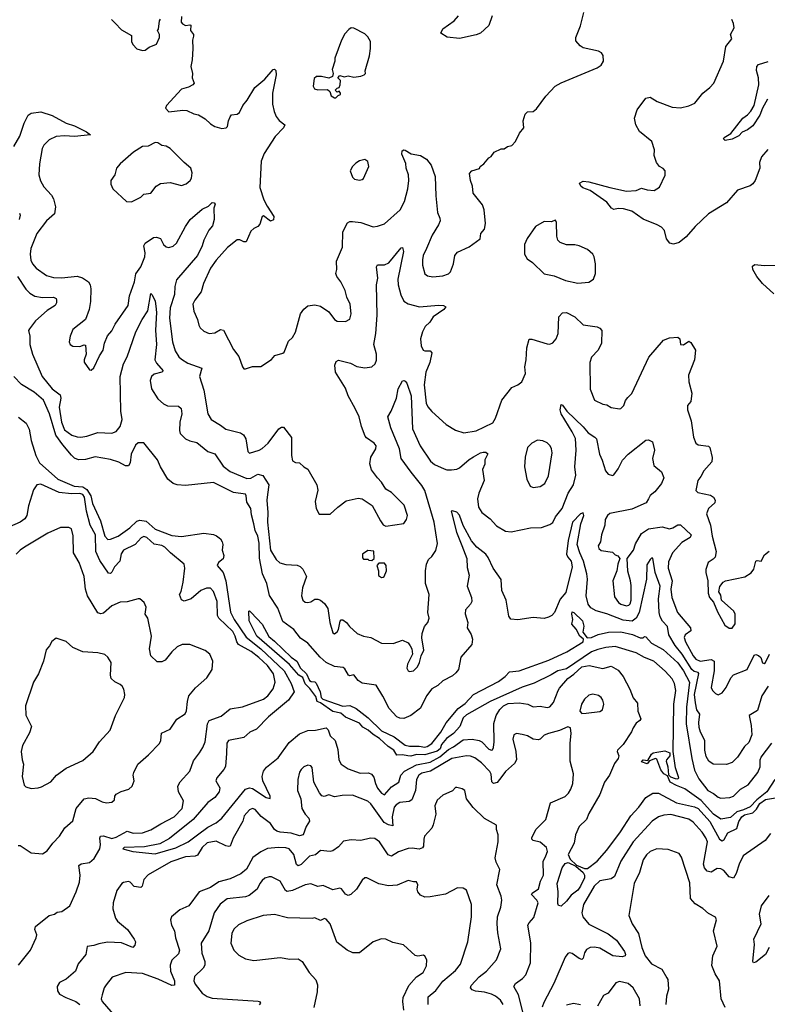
# Model space of a CAD drawing. Extents: x 2056909 to 2160450, y 827444 to 1016825.
# Tile 219 of 256: x 2077022 to 2082399, y 924366 to 931453. Entities that reach past the tile are written whole.
import ezdxf

# ---------------------------------------------------------------- set-up
doc = ezdxf.new("R2010")
doc.units = 0

msp = doc.modelspace()

# ---------------------------------------------------------------- linework, layer by layer
at = {"layer": '0CON10XD'}
for points in [[(2077682.5, 931455), (2077708.3, 931428.3), (2077755, 931380), (2077825, 931340), (2077826.7, 931295), (2077836.2, 931275), (2077865, 931244.2), (2077905, 931230), (2077925, 931234), (2077954.1, 931255.9), (2078005, 931277.5), (2078026.7, 931325), (2078026.7, 931345), (2078012.5, 931375), (2078020, 931385), (2078026.7, 931445), (2078035, 931457.5)], [(2078186.7, 931475), (2078182.5, 931435), (2078192.3, 931422.3), (2078215, 931410), (2078245, 931416.2), (2078252.5, 931412.5), (2078251.4, 931375), (2078271.2, 931345), (2078271.2, 931335), (2078264, 931305), (2078267.5, 931245), (2078262.5, 931165), (2078252, 931115), (2078263.6, 931066.4), (2078262.5, 931035), (2078276, 930995), (2078266.6, 930983.4), (2078235, 930967.1), (2078185, 930952), (2078077.5, 930835), (2078070, 930815), (2078095, 930790), (2078195, 930802.5), (2078225, 930799.2), (2078274.3, 930774.3), (2078306.8, 930766.8), (2078355, 930738.8)], [(2078355, 930738.8), (2078393.2, 930703.2), (2078424.5, 930684.5), (2078475, 930670), (2078506.7, 930673.3), (2078515.8, 930685), (2078522.9, 930725), (2078535, 930753.3), (2078545, 930767.5), (2078585, 930772), (2078603.3, 930785), (2078625.9, 930834.1), (2078657.6, 930872.4), (2078712, 930965), (2078785.7, 931024.3), (2078845, 931093.3), (2078855, 931096.7), (2078865, 931087.5), (2078867.1, 931055), (2078840.9, 930925), (2078839.5, 930845), (2078851.1, 930791.1), (2078867.5, 930755), (2078887.9, 930727.9), (2078928, 930695), (2078918, 930675), (2078858.3, 930611.7), (2078780.6, 930489.4), (2078757.5, 930435), (2078748.6, 930245), (2078778.8, 930155), (2078801.7, 930111.7), (2078848.8, 930035), (2078847.3, 930012.7), (2078825, 930003.8), (2078775, 930040), (2078765, 930036.7), (2078749.5, 929980.5), (2078735.4, 929964.6), (2078705, 929949.2), (2078685, 929930.8), (2078650, 929855), (2078635, 929853.1), (2078605, 929869.2), (2078585, 929867.1), (2078516.2, 929813.8), (2078435, 929722.5), (2078394, 929665), (2078344.4, 929555), (2078326.5, 929495), (2078281.4, 929435), (2078268, 929405), (2078274.3, 929355), (2078301.4, 929295), (2078309.2, 929255), (2078320, 929235), (2078345, 929210), (2078385, 929194.2), (2078425, 929198.6), (2078465, 929223.5), (2078488.3, 929218.3), (2078559.8, 929079.8), (2078597.9, 929027.9), (2078624.1, 928954.1), (2078635, 928940), (2078645, 928940), (2078695, 928956), (2078755, 928957.5), (2078832.3, 929007.7), (2078856.7, 929035), (2078915, 929052.5), (2078925, 929060.8), (2078955, 929140), (2078983.3, 929165), (2079005, 929202.5), (2079042, 929335), (2079065, 929370), (2079095, 929393.8), (2079145, 929401.2), (2079185, 929390), (2079245, 929351.2), (2079285.5, 929295.5), (2079305, 929283.1), (2079365, 929280), (2079395, 929298), (2079405.5, 929335), (2079397.8, 929405), (2079375.6, 929455), (2079363, 929503), (2079330.8, 929565), (2079302, 929605), (2079296, 929625), (2079302, 929655), (2079300, 929715), (2079343.8, 929815), (2079346, 929925), (2079380.3, 929989.7), (2079395, 930000), (2079415, 930001.4), (2079475, 929992.5), (2079565, 929961.9), (2079595, 929965.7), (2079645, 929984.2), (2079757.8, 930085), (2079790.4, 930145), (2079812.7, 930235), (2079820, 930295), (2079817.2, 930337.2), (2079800.8, 930385), (2079797.9, 930417.9), (2079770, 930485), (2079772.1, 930507.9), (2079784.3, 930515.7), (2079795, 930514), (2079837, 930487), (2079905, 930474.5), (2079947.8, 930447.8), (2079980, 930405), (2080009.2, 930325), (2080014.5, 930185), (2080027.5, 930065), (2080044.2, 930025), (2080046, 930005), (2080034.2, 929975.8), (2079987.8, 929902.2), (2079946.7, 929806.7), (2079924.5, 929755.5), (2079918.1, 929725), (2079918.1, 929685), (2079935, 929622.5), (2079955, 929608.8), (2079992.7, 929602.7), (2080065, 929608.8), (2080105, 929624.2), (2080120.9, 929639.1), (2080141.2, 929695), (2080152, 929755), (2080171.7, 929778.3), (2080255, 929818.8), (2080333.3, 929875), (2080338, 929915), (2080363.8, 929946.2), (2080372, 929985), (2080362, 930085), (2080350.5, 930120.5), (2080283.3, 930205), (2080278.8, 930255), (2080263.3, 930295), (2080257.5, 930345), (2080274.1, 930365.9), (2080328.3, 930381.7), (2080333.6, 930396.4), (2080360, 930415), (2080395, 930457.5), (2080413, 930467), (2080435, 930498.8), (2080485, 930523.3), (2080505, 930523.3), (2080530.5, 930539.5), (2080561.7, 930548.3), (2080586.7, 930575), (2080616.7, 930635), (2080647.5, 930675), (2080643.3, 930725), (2080656.4, 930773.6), (2080675, 930790), (2080715, 930791.2), (2080738.3, 930811.7), (2080805, 930902.5), (2080873.3, 930975), (2080915, 930999.2), (2081175, 931106.2), (2081203.9, 931126.1), (2081220, 931155), (2081218.8, 931195), (2081205, 931213.3), (2081185, 931226), (2081075, 931251.2), (2081052.5, 931265), (2081020.5, 931300.5), (2081020.8, 931325), (2081055, 931407.5), (2081078.9, 931505)], [(2080420.7, 931480.7), (2080395, 931411.2), (2080335, 931356.2), (2080305.7, 931344.3), (2080185, 931317.1), (2080097.1, 931327.1), (2080050, 931355), (2080065, 931387.5), (2080145.7, 931444.3), (2080178.8, 931481.2)], [(2082402, 930518), (2082357.5, 930465), (2082343.1, 930425), (2082344.2, 930385), (2082310.8, 930295), (2082295, 930271.2), (2082275, 930257.5), (2082185, 930226.2), (2082104.2, 930135), (2081976.2, 930055), (2081880, 929965), (2081815, 929888.8), (2081765, 929848.6), (2081725, 929837.5), (2081696.7, 929845), (2081674.5, 929874.5), (2081659.2, 929935), (2081638.3, 929958.3), (2081607.2, 929977.2), (2081506.2, 930016.2), (2081425, 930074.4), (2081365, 930091.9), (2081325, 930094.3), (2081295, 930086), (2081278.8, 930095), (2081245, 930139.2), (2081125, 930224.3), (2081072.6, 930242.6), (2081057.5, 930255), (2081047.5, 930275), (2081075, 930289.4), (2081115, 930286.7), (2081265, 930244.5), (2081385, 930219.1), (2081456.2, 930223.8), (2081495, 930240.8), (2081535, 930228), (2081585, 930222.5), (2081622.7, 930247.3), (2081665, 930332.5), (2081664.1, 930364.1), (2081650.5, 930380.5), (2081623.3, 930395), (2081601.2, 930425), (2081584.2, 930475), (2081588, 930515), (2081568, 930575), (2081478.3, 930648.3), (2081454, 930695), (2081444.5, 930744.5), (2081462.3, 930805), (2081525, 930887.5), (2081555, 930894), (2081607.5, 930865), (2081715, 930824.3), (2081775, 930818), (2081835, 930832), (2081877, 930853), (2081936, 930925), (2081985.9, 930964.1), (2082013, 930997), (2082082.9, 931155), (2082101.2, 931258.8), (2082142.5, 931315), (2082133.3, 931345), (2082160, 931395), (2082156.4, 931426.4), (2082142.5, 931455)], [(2079295, 930890), (2079311.7, 930908.3), (2079330, 930915), (2079330, 930925), (2079318.3, 930938.3), (2079305, 930930), (2079290, 930945), (2079305, 930960), (2079320, 930965), (2079327.5, 930985), (2079330, 931015), (2079310, 931035), (2079325, 931050), (2079355, 931042.5), (2079385, 931047.5), (2079425, 931040), (2079475, 931046.7), (2079500, 931055), (2079510, 931065), (2079507.5, 931085), (2079538.3, 931191.7), (2079546, 931245), (2079543.8, 931295), (2079525, 931330), (2079505, 931351.2), (2079425, 931391.2), (2079405, 931393.3), (2079388.3, 931381.7), (2079359.3, 931350.7), (2079336.7, 931305), (2079288.8, 931175), (2079288.8, 931155), (2079270, 931095), (2079277.5, 931065), (2079272.5, 931045), (2079245, 931031.2), (2079193.6, 931043.6), (2079157, 931043), (2079140, 931030), (2079133.3, 930975), (2079142.5, 930955), (2079165, 930948.8), (2079235, 930950), (2079252.5, 930935), (2079262.5, 930905), (2079285, 930890), (2079295, 930890)], [(2082399.4, 930880.6), (2082363.3, 930815), (2082343.8, 930765), (2082295, 930689.2), (2082255, 930660), (2082217, 930643), (2082195, 930616), (2082145, 930592.2), (2082094.4, 930584.4), (2082083.8, 930595), (2082088, 930605), (2082137, 930633), (2082221.5, 930745), (2082255, 930767.3), (2082280, 930795), (2082303.9, 930835), (2082337.8, 930985), (2082335.5, 931035), (2082322.1, 931087.9), (2082324.3, 931115.7), (2082335, 931131.2), (2082405, 931151.4)], [(2076979.4, 930540.6), (2077023.1, 930615), (2077053.1, 930706.9), (2077082.5, 930765), (2077105, 930779.2), (2077175, 930789.2), (2077255, 930763.8), (2077355, 930708.6), (2077415, 930688.8), (2077502.5, 930645), (2077530, 930625), (2077415, 930612.2), (2077345, 930616.5), (2077285, 930612.2), (2077232.9, 930587.1), (2077195, 930550), (2077183.9, 930525), (2077163.2, 930415), (2077160.4, 930335), (2077172.3, 930292.3), (2077195, 930249.2), (2077250.5, 930190.5), (2077263.8, 930163.8), (2077280, 930105), (2077272.9, 930055), (2077215, 930004), (2077145, 929914), (2077101.1, 929805), (2077097.1, 929765), (2077102.1, 929722.1), (2077114.5, 929695), (2077139.4, 929665), (2077215, 929612.7), (2077265, 929598.2), (2077325, 929594.5), (2077435, 929606.7), (2077474.6, 929594.6), (2077517.5, 929565), (2077529.2, 929545), (2077534.2, 929515), (2077531.2, 929425), (2077522.3, 929367.7), (2077495.8, 929294.2), (2077405, 929223.3), (2077383.8, 929175), (2077378.8, 929135), (2077384.2, 929114.2), (2077403.9, 929103.9), (2077455, 929100), (2077485, 929112.5), (2077495, 929110), (2077500, 929045), (2077486.2, 929005), (2077486.7, 928986.7), (2077525, 928932.5), (2077535, 928930), (2077555, 928947.5), (2077595, 929032.5), (2077621.4, 929075), (2077631.9, 929125), (2077653.5, 929176.5), (2077685, 929213.3), (2077709.1, 929260.9), (2077802.2, 929395), (2077812.5, 929465), (2077847.7, 929565), (2077856.9, 929623.1), (2077893.6, 929675), (2077922.2, 929745), (2077924.4, 929775), (2077915.7, 929824.3), (2077924, 929845), (2077985, 929884.2), (2078005, 929888.6), (2078035, 929878), (2078056.9, 929835), (2078075, 929816.9), (2078095, 929812.2), (2078125, 929821.9), (2078148.9, 929845), (2078214.5, 929965), (2078248.9, 930015), (2078335, 930089.2), (2078378.8, 930111.2), (2078405, 930137.5), (2078420, 930135), (2078426.7, 930125), (2078417.5, 930095), (2078421.2, 930015), (2078409.3, 929969.3), (2078383.2, 929936.8), (2078345.5, 929865), (2078333.8, 929825), (2078299.6, 929755), (2078149.1, 929580.9), (2078137.2, 929532.8), (2078134.6, 929475), (2078105, 929380), (2078098.6, 929305), (2078121.1, 929135), (2078140.1, 929070.1), (2078166, 929026), (2078185, 929010), (2078231.5, 928981.5), (2078331.2, 928945), (2078315.6, 928885), (2078345.5, 928785), (2078375.4, 928615.4), (2078398.6, 928575), (2078465.7, 928535), (2078505.3, 928505.3), (2078608.9, 928478.9), (2078632, 928465), (2078647.1, 928435), (2078663.3, 928345), (2078675, 928333.3), (2078745, 928354.3), (2078765, 928367.5), (2078809.2, 928405), (2078885, 928508.8), (2078905, 928520), (2078919.3, 928519.3), (2078975.8, 928445), (2078975.8, 928315), (2078985, 928276.7), (2079004.4, 928264.4), (2079035, 928263.8), (2079065, 928233.3), (2079095, 928216.7), (2079160, 928105), (2079166.4, 928066.4), (2079146.2, 927985), (2079153.1, 927935), (2079175, 927893.3), (2079255, 927893.8), (2079308.8, 927945), (2079370.7, 927989.3), (2079455, 928009.4), (2079485, 928004.4), (2079557.5, 927955), (2079616.2, 927845), (2079635, 927817.5), (2079655, 927807.5), (2079783.6, 927826.4), (2079803.9, 927856.1), (2079811.2, 927885), (2079787.3, 927957.3), (2079695, 928048.8), (2079654.5, 928074.5), (2079624.5, 928124.5), (2079594, 928155), (2079552.6, 928212.6), (2079540, 928255), (2079547.1, 928305), (2079584, 928365), (2079585.5, 928385.5), (2079571.2, 928405), (2079515, 928442.5), (2079505.5, 928455.5), (2079480, 928525), (2079462.9, 928595), (2079435.6, 928655), (2079384.6, 928744.6), (2079365, 928800), (2079294.2, 928915), (2079289.2, 928965), (2079297.7, 928992.3), (2079315, 929002), (2079401.4, 928981.4), (2079446.8, 928956.8), (2079505, 928946), (2079555, 928954), (2079578, 928975), (2079587.6, 929002.4), (2079587.3, 929045), (2079569.4, 929115), (2079582.9, 929195), (2079593.9, 929325), (2079588.6, 929545), (2079597, 929593), (2079587.5, 929675), (2079595, 929687.5), (2079645, 929688.5), (2079676.8, 929703.2), (2079765, 929810), (2079775, 929813.3), (2079781.1, 929785), (2079740.4, 929585), (2079743.3, 929545), (2079763.2, 929473.2), (2079785, 929425.8), (2079815, 929407.5), (2079896.7, 929386.7), (2080035, 929397.5), (2080070, 929395), (2080086.7, 929385), (2080072.1, 929367.9), (2079995, 929312.9), (2079971.4, 929275), (2079937.8, 929245), (2079918.5, 929205), (2079904.4, 929155), (2079908.9, 929105), (2079922.5, 929075), (2079935, 929069.2), (2079975, 929069.2), (2079985.6, 929055.6), (2079970.9, 928985), (2079942.7, 928915), (2079929.7, 928825), (2079945, 928693.3), (2079956.9, 928666.9), (2079985, 928631.9), (2080088.7, 928538.7), (2080155, 928498), (2080215, 928480), (2080305, 928494.5), (2080425, 928550), (2080444, 928585), (2080488.8, 928715), (2080560.8, 928805), (2080604.3, 928825.7), (2080633, 928847), (2080658.5, 928905), (2080654.6, 928955), (2080665.4, 929005), (2080670.2, 929089.8), (2080685, 929153.3), (2080705, 929154.4), (2080815, 929119.2), (2080835, 929118), (2080855, 929126), (2080880, 929155), (2080894.4, 929195), (2080899.4, 929315), (2080925, 929342.5), (2080955, 929345.6), (2081015, 929314.2), (2081075, 929255.7), (2081175, 929241.4), (2081195, 929232), (2081207.5, 929215), (2081205.8, 929125), (2081182, 929075), (2081135, 929023.8), (2081123.1, 928985), (2081124.1, 928794.1), (2081156.7, 928715), (2081215, 928686), (2081245, 928680), (2081275, 928662), (2081335, 928651.2), (2081345.8, 928654.2), (2081366.2, 928675), (2081378.3, 928711.7), (2081395, 928734), (2081425, 928761.2), (2081546.3, 929023.7), (2081652, 929145), (2081695, 929163.8), (2081755, 929167.1), (2081770, 929155), (2081775, 929114.2), (2081795, 929112.2), (2081835, 929137.8), (2081849.1, 929129.1), (2081882.5, 929075), (2081874.4, 929005), (2081831.1, 928895), (2081834.3, 928845), (2081855.6, 928765), (2081848, 928705), (2081824.2, 928675), (2081824.3, 928645), (2081850.6, 928565), (2081867.3, 928447.3), (2081884.4, 928404.4), (2081902.1, 928392.1), (2081975, 928383.8), (2081985, 928372.5), (2082002.3, 928302.3), (2081998.7, 928271.3), (2081942.2, 928205), (2081920, 928165), (2081900, 928135), (2081883.9, 928063.9), (2081899.5, 928049.5), (2081989.5, 928029.5), (2082011.4, 928015), (2082022.9, 927995), (2082020.8, 927975), (2081976.2, 927933.8), (2081960.6, 927895), (2081990.8, 927815), (2082002.5, 927735), (2082030.9, 927625), (2082023.1, 927585), (2082010.3, 927569.7), (2081973.2, 927546.8), (2081956.4, 927496.4), (2081956, 927475), (2081971.2, 927415), (2081973.9, 927323.9), (2081983.3, 927295), (2082010.7, 927260.7), (2082040.5, 927190.5), (2082094.2, 927094.2), (2082125, 927073.3), (2082145, 927073.8), (2082166.7, 927105), (2082166.7, 927175), (2082157.5, 927195), (2082070, 927275), (2082065, 927310), (2082050, 927335), (2082056.1, 927373.9), (2082080, 927405), (2082097.5, 927415), (2082237.3, 927442.7), (2082282.5, 927472.5)], [(2077825, 930142.5), (2077893.6, 930176.4), (2077915, 930197.5), (2077965, 930203.3), (2078003.3, 930255), (2078035, 930274), (2078105, 930280.8), (2078185, 930260), (2078219.7, 930270.3), (2078247.5, 930295), (2078257.2, 930312.8), (2078261.2, 930351.2), (2078253.3, 930385), (2078205, 930423.8), (2078103.3, 930525), (2078075, 930543.3), (2078045, 930546.7), (2078015.9, 930565.9), (2077995, 930568), (2077947, 930543), (2077905, 930539.2), (2077839.7, 930500.3), (2077743.8, 930415), (2077718.8, 930385), (2077706.7, 930335), (2077677.5, 930295), (2077678.3, 930268.3), (2077692.5, 930235), (2077790, 930145), (2077825, 930142.5)], [(2079465, 930297.5), (2079485, 930302.5), (2079495, 930310), (2079533.8, 930395), (2079525, 930432.5), (2079505, 930446.2), (2079465, 930436.7), (2079439.5, 930420.5), (2079415, 930396.7), (2079397.5, 930365), (2079415, 930320), (2079430, 930305), (2079465, 930297.5)], [(2077020, 930060), (2077025.8, 930045.8), (2077017.5, 930015)], [(2081035, 929555.7), (2081115, 929563.3), (2081147.5, 929585), (2081163, 929627), (2081163.3, 929695), (2081153.8, 929745), (2081143.3, 929765), (2081105, 929798), (2081045.5, 929825.5), (2081015, 929832), (2080955, 929831.2), (2080908.3, 929848.3), (2080893.3, 929865), (2080883.9, 929893.9), (2080883, 929993), (2080875, 930010), (2080845, 929997.5), (2080795, 930000), (2080732.5, 929965), (2080671.7, 929878.3), (2080653.3, 929835), (2080653.3, 929765), (2080672.3, 929732.3), (2080710, 929705), (2080795, 929623.3), (2080865, 929608.8), (2080947.5, 929575), (2081035, 929555.7)], [(2082445, 929479.4), (2082363.3, 929555), (2082322.9, 929605), (2082294.3, 929654.3), (2082292.3, 929677.7), (2082308.8, 929691.2), (2082375, 929683.1), (2082455, 929686.9)], [(2077005.2, 929605.2), (2077065, 929512.2), (2077095, 929483.6), (2077131.9, 929461.9), (2077185, 929453.3), (2077265, 929456.7), (2077283.8, 929445), (2077287.5, 929435), (2077286, 929415), (2077275.8, 929395), (2077220.6, 929359.4), (2077135, 929284.2), (2077091.3, 929228.7), (2077085.7, 929215), (2077094.4, 929175), (2077094.5, 929115.5), (2077113.5, 929045), (2077182.9, 928885), (2077255, 928796.9), (2077313.2, 928753.2), (2077317.6, 928727.6), (2077304.6, 928665), (2077321.8, 928555), (2077345, 928499.6), (2077397.3, 928462.7), (2077435, 928449.5), (2077462.4, 928447.6), (2077505, 928454.5), (2077585, 928482.5), (2077685, 928475.7), (2077715, 928489.2), (2077745, 928525.8), (2077757.7, 928575), (2077748.5, 928635), (2077744.2, 928885), (2077768.4, 928975), (2077794.2, 929025), (2077856.1, 929205), (2077901.8, 929295), (2077943.8, 929356.2), (2077965, 929482.5), (2077975, 929472.5), (2077995, 929426.7), (2078001.2, 929391.2), (2078005.2, 929345), (2077998.7, 929218.7), (2078005.7, 929114.3), (2077994.7, 929004.7), (2078005, 928980), (2078052.9, 928925), (2078044, 928915), (2077989.7, 928900.3), (2077968.9, 928885), (2077959.6, 928855), (2077970, 928795), (2078014.7, 928724.7), (2078055, 928686.7), (2078085, 928673.5), (2078165, 928670), (2078184.2, 928655), (2078188.5, 928615), (2078174.4, 928555), (2078170.8, 928495), (2078175, 928473.3), (2078213.8, 928435), (2078245, 928420.5), (2078295, 928408.9), (2078375, 928345.6), (2078425, 928328.1), (2078485, 928239.1), (2078535, 928201.3), (2078655, 928150.8), (2078685, 928153.3), (2078735, 928181.5), (2078770.9, 928170.9), (2078813.1, 928105), (2078803.9, 928035), (2078799.6, 927995), (2078807.2, 927905), (2078804.7, 927835), (2078826, 927635), (2078866.4, 927566.4), (2078892.7, 927542.7), (2078935, 927531.5), (2079017, 927527), (2079038, 927518), (2079057.2, 927497.2), (2079084.2, 927445), (2079055.6, 927364.4), (2079049.5, 927305), (2079059.2, 927275), (2079075, 927261.4), (2079095, 927258.1), (2079116.4, 927263.6), (2079145, 927282), (2079165, 927282), (2079185.7, 927275.7), (2079215, 927250), (2079238.8, 927215), (2079251.2, 927115), (2079275, 927040), (2079285, 927032.5), (2079305, 927046.7), (2079315, 927063.3), (2079327.1, 927122.9), (2079335, 927133.3), (2079345, 927133.8), (2079371.4, 927115), (2079393.3, 927085), (2079450, 927035), (2079495, 927015.6), (2079546.7, 927005), (2079625, 926964.3), (2079707, 926963), (2079775, 926986.7), (2079815, 926966.7), (2079831.2, 926945), (2079841.2, 926925), (2079846.2, 926885), (2079811.2, 926815), (2079806.2, 926785), (2079815, 926766.7), (2079825, 926761.2), (2079855, 926766.2), (2079882, 926795), (2079897.5, 926825), (2079910, 926875), (2079928, 926915), (2079913, 927003), (2079915.7, 927034.3), (2079934, 927085), (2079956, 927115), (2079965.8, 927145), (2079957.5, 927185), (2079966, 927315), (2079940.8, 927395), (2079940, 927485), (2079946.4, 927533.6), (2079961.7, 927568.3), (2079985, 927590), (2080015, 927633.3), (2080027, 927683), (2080002.9, 927835), (2079936.5, 928065), (2079915, 928100), (2079836.4, 928195), (2079765.6, 928295), (2079753.8, 928365), (2079691.5, 928515), (2079669.2, 928595), (2079693.9, 928636.1), (2079731.1, 928728.9), (2079743.5, 928795), (2079775, 928852.5), (2079783.6, 928856.4), (2079795, 928851.2), (2079805, 928836.2), (2079836.4, 928745), (2079847.6, 928507.6), (2079901.8, 928385), (2079975.3, 928275.3), (2080005, 928252.1), (2080075, 928220.5), (2080095, 928213.3), (2080127.6, 928212.4), (2080165, 928218.1), (2080185, 928227.8), (2080255, 928287.5), (2080286.1, 928306.1), (2080335, 928334.4), (2080355, 928339.5), (2080375, 928340.6), (2080388.8, 928328.8), (2080367.5, 928285), (2080366.7, 928253.3), (2080351.2, 928215), (2080361.9, 928135), (2080323.5, 928045), (2080314.4, 928005), (2080321.4, 927945), (2080345, 927906.2), (2080405, 927860), (2080450.7, 927810.7), (2080515, 927771.9), (2080555.9, 927765.9), (2080695.8, 927795.8), (2080775, 927798.6), (2080835, 927820), (2080855.5, 927834.5), (2080874.4, 927875), (2080922.2, 927935), (2080965.6, 928045), (2081004, 928106), (2081022.2, 928175), (2081014.2, 928235), (2081024.3, 928355), (2081018, 928438), (2080996.1, 928486.2), (2080916.8, 928615), (2080909.6, 928645), (2080915, 928682.5), (2080925, 928678.8), (2080956.7, 928635), (2081075, 928522.7), (2081110.1, 928480.1), (2081157.9, 928447.9), (2081169.2, 928435), (2081192.9, 928325), (2081212.1, 928282.1), (2081234.4, 928205), (2081255, 928182), (2081285, 928172), (2081295, 928176.7), (2081325, 928218.8), (2081358.1, 928281.9), (2081398.6, 928325), (2081523.9, 928426.1), (2081545, 928428.8), (2081572.5, 928415), (2081587.1, 928355), (2081573.3, 928295), (2081582, 928245), (2081637.3, 928197.3), (2081654.2, 928155), (2081638.6, 928115), (2081590.8, 928055), (2081555, 928028.8), (2081543.3, 928003.3), (2081526.7, 927975), (2081425, 927928.6), (2081265, 927897.8), (2081250, 927885), (2081233.6, 927855), (2081230.6, 927815), (2081205.8, 927745), (2081200, 927695), (2081182, 927665), (2081187.7, 927647.7), (2081203, 927633), (2081285, 927620), (2081305, 927600), (2081323, 927593), (2081337.5, 927575), (2081323.3, 927535), (2081316.2, 927485), (2081286.7, 927415), (2081299.7, 927299.7), (2081328.5, 927258.5), (2081346, 927245), (2081385, 927233.6), (2081402.2, 927237.8), (2081412.5, 927247.5), (2081420.7, 927275), (2081419.3, 927379.3), (2081415.6, 927415), (2081396.1, 927483.9), (2081390, 927575), (2081435.7, 927635), (2081450.9, 927679.1), (2081494.6, 927755.4), (2081545, 927787.5), (2081642.6, 927802.6)], [(2082405, 926655.6), (2082359.8, 926585), (2082328.8, 926481.2), (2082267.5, 926445), (2082283.4, 926373.4), (2082287.8, 926305), (2082265, 926249.2), (2082235, 926221.4), (2082185, 926145.7), (2082145, 926105.7), (2082105, 926091.4), (2082010, 926095), (2081977.8, 926115), (2081959.8, 926149.8), (2081950, 926195), (2081949.2, 926265), (2081917.1, 926325), (2081909.3, 926359.3), (2081906.7, 926395), (2081913.3, 926453.3), (2081891.9, 926485), (2081883.3, 926535), (2081875.6, 926595.6), (2081906.6, 926746.6), (2081902.5, 926755), (2081872.3, 926762.3), (2081855, 926775.2), (2081786.6, 926885), (2081735, 926949.2), (2081691.6, 927025), (2081680.7, 927085), (2081644.5, 927124.5), (2081628.1, 927155), (2081620.8, 927185), (2081615.3, 927285), (2081628.3, 927375), (2081592.4, 927475), (2081576.5, 927576.5), (2081565, 927576.4), (2081555, 927566.9), (2081531.9, 927528.1), (2081529.8, 927425), (2081477.2, 927185), (2081455, 927144.2), (2081425.9, 927124.1), (2081361.1, 927131.1), (2081245, 927177.4), (2081168.4, 927198.4), (2081129.4, 927219.4), (2081110.3, 927245), (2081094.8, 927304.8), (2081104.3, 927425), (2081100.5, 927465), (2081077.5, 927555), (2081049.7, 927615), (2081031.8, 927675), (2081058.1, 927825), (2081078.6, 927885), (2081075, 927903.3), (2081055, 927895.6), (2080998.6, 927835), (2080965.3, 927705), (2080955, 927606.7), (2080964.1, 927585), (2080988.7, 927555), (2080995.8, 927515), (2080949.4, 927330.6), (2080908, 927282), (2080867.3, 927185), (2080848.9, 927165), (2080825, 927151.2), (2080795, 927143.9), (2080715, 927148.8), (2080605, 927132.2), (2080555, 927138.8), (2080540.3, 927160.3), (2080520, 927275), (2080488.9, 927345), (2080483.5, 927423.5), (2080428.2, 927505), (2080391.8, 927581.8), (2080373.5, 927605), (2080309.2, 927655), (2080271.7, 927701.7), (2080212.4, 927812.4), (2080185, 927887.1), (2080165, 927908.6), (2080135, 927918.8), (2080124.2, 927915), (2080162.9, 927765), (2080201.7, 927668.3), (2080238.2, 927575), (2080238.9, 927508.9), (2080255.5, 927455), (2080240, 927375), (2080270.5, 927295), (2080272.5, 927265), (2080265, 927246.7), (2080229.2, 927205), (2080225.8, 927175.8), (2080244, 927115), (2080240, 927075), (2080267.9, 927027.9), (2080279.4, 926995), (2080272.9, 926955), (2080194.5, 926865.5), (2080176.7, 926775), (2080159.4, 926750.6), (2080135, 926730), (2080066, 926695), (2080029.1, 926660.9), (2079985, 926635.5), (2079948.4, 926585), (2079905, 926496.7), (2079835, 926443.8), (2079785, 926423.8), (2079755, 926424.6), (2079735, 926434.5), (2079677.9, 926495), (2079633.7, 926583.7), (2079585, 926663.5), (2079485, 926678.1), (2079456.9, 926696.9), (2079425, 926736.9), (2079395, 926731.2), (2079385.9, 926735.9), (2079360.5, 926780.5), (2079349.1, 926789.1), (2079285, 926796.7), (2079225, 926825.3), (2079183.7, 926863.7), (2079095, 926966.2), (2079042, 927002), (2078992.4, 927062.4), (2078915, 927121.9), (2078877.7, 927217.7), (2078818.7, 927308.7), (2078799.2, 927395), (2078767.2, 927465), (2078746.1, 927576.2), (2078743, 927685), (2078733.8, 927735), (2078715.3, 927775), (2078706.4, 927825), (2078688.1, 927888.1), (2078683.1, 927935), (2078655, 927981.2), (2078651.8, 928025), (2078645, 928036.9), (2078558.5, 928048.5), (2078415, 928120.8), (2078215, 928100.9), (2078155, 928104.5), (2078124.5, 928114.5), (2078086.2, 928145), (2078034.3, 928234.3), (2078012, 928285), (2077915, 928407.5), (2077875, 928406.7), (2077855, 928390), (2077822.5, 928325), (2077816.6, 928263.4), (2077805, 928242), (2077781.7, 928241.7), (2077735, 928267.5), (2077675, 928287.9), (2077565.3, 928305.3), (2077495, 928286.9), (2077443.9, 928283.9), (2077415, 928297.9), (2077395, 928318.2), (2077331.8, 928391.8), (2077282.7, 928462.7), (2077236.6, 928615), (2077193.8, 928715), (2077125, 928771.5), (2077035, 928826), (2076980, 928885)], [(2077013, 928593), (2077068.5, 928548.5), (2077088.9, 928505), (2077103.8, 928425), (2077137.5, 928315), (2077165, 928263.3), (2077295.5, 928145), (2077414.7, 928094.7), (2077475, 928089.9), (2077505, 928072.4), (2077534.4, 928025), (2077545, 927971.4), (2077601.8, 927845), (2077635, 927735.8), (2077655, 927710.6), (2077675, 927712.7), (2077730.6, 927735), (2077813.8, 927796.2), (2077865, 927844.1), (2077885, 927851), (2077932.4, 927842.4), (2077995, 927786), (2078115, 927739.2), (2078185, 927732.7), (2078345, 927756.6), (2078415, 927748.4), (2078438, 927738), (2078465.2, 927715.2), (2078478.6, 927695), (2078482.9, 927675), (2078478.7, 927635), (2078490, 927595), (2078485, 927571.9), (2078452.2, 927545), (2078442.2, 927525), (2078485.3, 927475), (2078503.3, 927413.3), (2078538.1, 927188.1), (2078563.3, 927135), (2078649.5, 927009.5), (2078757.1, 926925), (2078924.8, 926765), (2078974.4, 926675), (2078996.8, 926615), (2078954.6, 926555), (2078812.3, 926435), (2078725, 926345.6), (2078676.6, 926323.4), (2078635, 926285.6), (2078524, 926265), (2078512.5, 926245), (2078508.3, 926171.7), (2078501.5, 926078.5), (2078489.5, 926055), (2078439.4, 925995), (2078431.9, 925975), (2078461.8, 925925), (2078455.9, 925895), (2078425, 925854.1), (2078375, 925819.1), (2078269.7, 925695), (2078100.1, 925559.9), (2078030.2, 925519.7), (2077918.8, 925498.8), (2077772.5, 925495), (2077762.5, 925485), (2077835, 925465.6), (2077995, 925448.1), (2078145, 925493), (2078233.5, 925535), (2078300, 925585), (2078375, 925641.5), (2078435, 925672.2), (2078474.8, 925705.2), (2078645, 925915.2), (2078675, 925923.3), (2078695, 925918.4), (2078795, 925854.7), (2078823.8, 925846.2), (2078822.5, 925865), (2078769.5, 925975), (2078764.8, 926005), (2078774.1, 926045), (2078797.3, 926072.7), (2078880.5, 926139.5), (2078959, 926251), (2079035, 926313.1), (2079095, 926336.1), (2079150.4, 926339.6), (2079225, 926356.9), (2079240.6, 926340.6), (2079255, 926298.8), (2079291.4, 926265), (2079309.8, 926199.7), (2079315.9, 926125.9), (2079333.1, 926095), (2079385, 926060.6), (2079470.4, 926030.4), (2079531.2, 926031.2), (2079552.2, 926022.2), (2079569.5, 925999.5), (2079579.8, 925955), (2079595, 925921.8), (2079625, 925884.5), (2079645, 925873.6), (2079695, 925932.1), (2079748.9, 925965), (2079763.4, 926015), (2079790, 926045), (2079875, 926088.9), (2079975, 926107.9), (2080042.7, 926147.3), (2080105, 926200.9), (2080141.3, 926218.7), (2080210.6, 926269.4), (2080275, 926274.4), (2080325.2, 926265.2), (2080345, 926254), (2080395, 926202.3), (2080415, 926194.4), (2080421.8, 926198.2), (2080429.6, 926215), (2080433.7, 926255), (2080432.6, 926387.4), (2080448.1, 926445), (2080475, 926488.8), (2080502.4, 926515), (2080535, 926530.8), (2080615, 926536.8), (2080675.7, 926525.7), (2080715, 926505.8), (2080765, 926510.6), (2080815, 926501.8), (2080835, 926505.9), (2080862.1, 926537.9), (2080893.5, 926625), (2080905, 926642.2), (2080965, 926711.5), (2081008.2, 926741.8), (2081065, 926794.4), (2081117.5, 926805), (2081215, 926782.9), (2081275, 926799.6), (2081325, 926770.2), (2081362.1, 926725), (2081409.8, 926635), (2081432.8, 926572.8), (2081463.9, 926533.9), (2081468, 926475), (2081488.3, 926421.7), (2081481.7, 926408.3), (2081455, 926388.8), (2081433.1, 926356.9), (2081422.5, 926327.5), (2081362.9, 926235), (2081320.6, 926195), (2081318.1, 926185), (2081330, 926155), (2081325.5, 926135), (2081299.8, 926100.2), (2081264.6, 926015), (2081227.5, 925965), (2081194.7, 925875), (2081115, 925739.4), (2081097.8, 925695), (2081044.4, 925645), (2081019.2, 925585), (2081009.6, 925525), (2080965.4, 925445), (2080980.9, 925410.9), (2081026.9, 925366.9), (2081085, 925343.3), (2081105, 925342.9), (2081174.5, 925395), (2081244.5, 925475.5), (2081342.1, 925607.9), (2081416.7, 925723.3), (2081475.4, 925785), (2081525, 925853.5), (2081575, 925884.5), (2081615, 925884.5), (2081745, 925816.9), (2081875, 925788), (2081901.4, 925775), (2081985, 925682.1), (2082055, 925555.5), (2082075, 925541.5), (2082088, 925552), (2082115, 925600.4), (2082179.8, 925630.2), (2082195, 925680.9), (2082215.7, 925715), (2082235, 925728.6), (2082295, 925743.5), (2082320.1, 925769.9), (2082345, 925810.3), (2082385, 925841), (2082457.4, 925852.6)], [(2080715, 928086.7), (2080765, 928092), (2080797.5, 928115), (2080825, 928170), (2080850.8, 928335), (2080846.2, 928365), (2080836.2, 928385), (2080815, 928406.2), (2080785, 928421.2), (2080745, 928426.7), (2080705.9, 928404.1), (2080675, 928372.5), (2080657.5, 928305), (2080652.5, 928235), (2080668, 928145), (2080693.3, 928095), (2080715, 928086.7)], [(2077012.5, 924647.5), (2077098.5, 924755), (2077140, 924845), (2077145.4, 924865), (2077130.6, 924905), (2077135.6, 924925), (2077235, 925005.5), (2077272.5, 925015), (2077291.7, 925028.3), (2077325, 925033.1), (2077381.9, 925075), (2077428.2, 925175), (2077451.6, 925245), (2077457.3, 925295), (2077447.8, 925365), (2077463.1, 925376.9), (2077524.7, 925385.3), (2077558.5, 925415), (2077598, 925485), (2077602.5, 925515), (2077598, 925562), (2077603.7, 925576.3), (2077625, 925578.5), (2077685, 925559.1), (2077715, 925568), (2077795, 925611.5), (2077837.6, 925597.6), (2077905, 925600.4), (2077965, 925622.5), (2078038, 925665), (2078133.1, 925715), (2078190, 925775), (2078199.7, 925829.7), (2078164.3, 925895), (2078158.6, 925935), (2078175, 925968), (2078246.6, 926043.4), (2078270.7, 926119.3), (2078316, 926175), (2078340, 926215), (2078355.5, 926255), (2078373.1, 926385), (2078385, 926407.8), (2078470.5, 926439.5), (2078535, 926493.1), (2078625, 926506.4), (2078775, 926562.7), (2078806.5, 926585), (2078845, 926637.5), (2078858.5, 926685), (2078846.5, 926745), (2078804.6, 926805), (2078741.5, 926861.5), (2078686.2, 926905), (2078595.5, 926955.5), (2078582.5, 926975), (2078572, 927015), (2078555, 927048.6), (2078453.6, 927145), (2078445.3, 927165), (2078440.9, 927265), (2078415, 927336), (2078395, 927360.8), (2078365, 927360), (2078325, 927344.6), (2078255, 927283.1), (2078205, 927268), (2078185, 927276.7), (2078170, 927315), (2078183, 927337), (2078196.7, 927405), (2078210, 927505), (2078203.8, 927535), (2078105.7, 927615), (2078065, 927656.4), (2078045, 927667.1), (2077988.5, 927678.5), (2077935.7, 927725), (2077915, 927731.9), (2077895, 927722.9), (2077851.4, 927675), (2077769.2, 927635), (2077751.3, 927608.7), (2077741.8, 927555), (2077704.6, 927515), (2077684.1, 927475.9), (2077675, 927467.8), (2077659.8, 927469.8), (2077599.2, 927559.2), (2077568.4, 927625), (2077565.9, 927745), (2077529.4, 927815), (2077501.4, 927915), (2077487.4, 928015), (2077477.1, 928035), (2077455, 928043.5), (2077395, 928039.5), (2077305, 928049.1), (2077175, 928109.1), (2077145, 928104.2), (2077121.3, 928068.7), (2077085, 927953.8), (2077073.8, 927885), (2077059.9, 927860.1), (2077024.3, 927835.7), (2076947.8, 927802.2)], [(2077011.7, 925508.3), (2077025, 925508.8), (2077105, 925456.2), (2077185, 925450), (2077219.7, 925470.3), (2077259.2, 925525), (2077309.2, 925575), (2077346, 925635), (2077404.5, 925685.5), (2077428.1, 925775), (2077485, 925844.3), (2077517.9, 925852.1), (2077567.4, 925847.4), (2077615, 925824), (2077645, 925816.7), (2077685, 925821.2), (2077703.6, 925836.4), (2077706.7, 925865), (2077715, 925877.5), (2077752.3, 925897.7), (2077805.6, 925914.4), (2077830.8, 925935), (2077844.2, 925975), (2077838.8, 926015), (2077842.5, 926035), (2077872.5, 926095), (2077948.7, 926161.3), (2078027.3, 926242.7), (2078036, 926265), (2078041.7, 926318.3), (2078102.9, 926347.1), (2078153, 926417), (2078213, 926457), (2078222.7, 926477.3), (2078227.5, 926545), (2078238.8, 926585), (2078287.3, 926642.7), (2078368.8, 926715), (2078405.8, 926775), (2078412, 926835), (2078390, 926885), (2078355, 926912), (2078245, 926956.2), (2078190, 926955), (2078155, 926938), (2078115, 926903.8), (2078067, 926843), (2078045, 926830), (2078010.3, 926830.3), (2077964, 926875), (2077955.6, 926925), (2077968.6, 927015), (2077944.1, 927144.1), (2077924, 927175), (2077932.5, 927225), (2077917, 927257), (2077885, 927283.3), (2077875, 927283.8), (2077795, 927262), (2077745, 927260), (2077685, 927234.2), (2077625, 927180.8), (2077605, 927177.1), (2077583.6, 927183.6), (2077508.5, 927305), (2077495.5, 927355), (2077485.5, 927445), (2077448.6, 927545), (2077410, 927615), (2077407, 927737), (2077395, 927787.5), (2077375, 927796.7), (2077315, 927797.5), (2077225, 927758.1), (2077056.2, 927655), (2077024.5, 927635.5), (2076996, 927605)], [(2081642.6, 927802.6), (2081695, 927788.2), (2081720, 927795), (2081755, 927816.7), (2081775, 927818.1), (2081850.6, 927745), (2081844.5, 927725.5), (2081785, 927689.6), (2081717.1, 927615), (2081689.1, 927550.9), (2081684.7, 927505), (2081713.4, 927415), (2081705.8, 927355), (2081712.5, 927295), (2081753.8, 927185), (2081846.1, 927075), (2081848.9, 927055), (2081808.6, 927025), (2081800.5, 927005), (2081809.3, 926975), (2081865, 926873.1), (2081885, 926849.4), (2081915, 926835.8), (2081995, 926847.8), (2082017.3, 926835), (2082016.4, 926765), (2081995.8, 926645), (2082003.8, 926625), (2082025, 926603.3), (2082045, 926594), (2082075, 926606.7), (2082103.2, 926646.8), (2082135.6, 926715), (2082155, 926738.1), (2082253.6, 926776.4), (2082305, 926879.2), (2082315, 926882.9), (2082336.2, 926876.2), (2082351.4, 926861.4), (2082365, 926824.2), (2082375, 926820), (2082385, 926826), (2082415.5, 926885)], [(2079555, 927560), (2079570, 927575), (2079568.3, 927628.3), (2079525, 927632.5), (2079487.5, 927605), (2079488.3, 927578.3), (2079495, 927570), (2079525, 927570), (2079533, 927563), (2079555, 927560)], [(2082282.5, 927472.5), (2082301.4, 927498.6), (2082315, 927556.2), (2082325, 927560.8), (2082355, 927556.2), (2082378.1, 927601.9), (2082412.3, 927627.7)], [(2079625, 927437.5), (2079635, 927440), (2079642.5, 927445), (2079660, 927485), (2079657.5, 927525), (2079645, 927540), (2079605, 927540), (2079590, 927525), (2079602.5, 927485), (2079603, 927453), (2079625, 927437.5)], [(2082452.5, 925985), (2082395.9, 925895), (2082322.7, 925837.3), (2082275, 925787.5), (2082227.6, 925765), (2082178.6, 925751.4), (2082135, 925709.3), (2082065, 925699.2), (2082011.4, 925735), (2081922.6, 925832.6), (2081805, 925916.3), (2081745, 925940), (2081701.2, 925965), (2081680, 926010), (2081655, 926024.5), (2081632.3, 926052.3), (2081605, 926130.8), (2081595, 926135.8), (2081550.7, 926119.3), (2081535, 926097.5), (2081495, 926110), (2081505, 926125.6), (2081538.3, 926121.7), (2081565, 926165.6), (2081578.8, 926175), (2081605, 926180.4), (2081661.2, 926191.2), (2081697.5, 926175), (2081696.7, 926155), (2081672.5, 926125), (2081671.4, 926115), (2081683.1, 926075), (2081687.7, 926017.7), (2081702.6, 926002.6), (2081735, 925990.9), (2081755, 925987.5), (2081761.4, 925995), (2081738.5, 926068.5), (2081720.8, 926185), (2081727.3, 926525), (2081740.9, 926625), (2081730.4, 926675), (2081715, 926708.5), (2081665, 926763.2), (2081583.5, 926835), (2081515, 926861.8), (2081455, 926895.3), (2081305, 926940.2), (2081236.2, 926935), (2081179.5, 926919.5), (2081135, 926901.7), (2080955, 926780.7), (2080891.9, 926765), (2080843.9, 926736.1), (2080721.7, 926678.3), (2080635, 926647.4), (2080405.4, 926545.4), (2080235, 926449.6), (2080212.2, 926427.8), (2080187.6, 926365), (2080141.9, 926315), (2080090.5, 926279.5), (2080056.3, 926235), (2080044.7, 926205), (2080025, 926187), (2079935, 926160.6), (2079875, 926163.4), (2079835, 926152.5), (2079813.4, 926153.4), (2079775, 926162.2), (2079735, 926159.2), (2079712.5, 926195), (2079671.5, 926221.5), (2079609.5, 926279.5), (2079565, 926306.7), (2079529, 926339), (2079490.2, 926360.2), (2079465, 926389.6), (2079365, 926433.5), (2079330.8, 926460.8), (2079275, 926474.2), (2079186.4, 926536.4), (2079161.2, 926545), (2079150.5, 926580.5), (2079109.5, 926639.5), (2079075, 926673.6), (2079057.4, 926717.4), (2079030.4, 926735), (2078961.6, 926811.6), (2078726.8, 927015), (2078673, 927127), (2078670, 927195), (2078675, 927197.5), (2078686.1, 927186.1), (2078765, 927102), (2078812.8, 927012.8), (2078855, 926980.6), (2078973.6, 926863.6), (2079015.7, 926835.7), (2079041.9, 926785), (2079085.3, 926745.3), (2079106.7, 926696.7), (2079118.9, 926688.9), (2079145, 926686.2), (2079155, 926677.5), (2079182.5, 926615), (2079189.2, 926575), (2079202.2, 926562.2), (2079345, 926512.9), (2079395, 926515.8), (2079442.7, 926495), (2079528.8, 926428.8), (2079625, 926333.8), (2079715, 926291.2), (2079795, 926232.2), (2079825, 926223.8), (2079895, 926224.3), (2079935, 926215.8), (2079952.2, 926222.2), (2079986.8, 926243.2), (2080050, 926325), (2080088.3, 926391.7), (2080174.3, 926495.7), (2080225, 926531.5), (2080286, 926595), (2080465, 926689.4), (2080512.5, 926725), (2080545, 926758.9), (2080615, 926766.2), (2080827.4, 926842.6), (2080956.2, 926903.8), (2081074, 926975), (2081075.8, 926995), (2081050.9, 927015), (2081025, 927066.2), (2080993, 927103), (2081000, 927135), (2080991.9, 927175), (2080995, 927190), (2081006.9, 927186.9), (2081068.6, 927125), (2081078.6, 927088.6), (2081072.5, 927045), (2081103.1, 927003.1), (2081134, 927005), (2081183.3, 927026.7), (2081256.8, 927043.3), (2081345, 927047.1), (2081428.7, 927028.7), (2081485, 927004.5), (2081505, 927002.9), (2081515, 927012.5), (2081525, 927010), (2081565.6, 926965), (2081649.7, 926919.7), (2081755, 926822.5), (2081796.1, 926765), (2081837.9, 926685), (2081817.4, 926505), (2081815.2, 926385), (2081854.8, 926134.8), (2081875, 926050), (2081905, 925987.8), (2081970.5, 925905), (2082012.7, 925882.7), (2082045, 925855.6), (2082065, 925850.4), (2082130, 925855), (2082155, 925863.3), (2082206.7, 925915), (2082261.2, 925945), (2082331.4, 926035), (2082348, 926075), (2082346.2, 926125), (2082354.3, 926145), (2082430.5, 926245)], [(2077105, 925918.8), (2077155, 925924.2), (2077179.1, 925930.9), (2077245, 925968), (2077286.2, 926015), (2077356.7, 926065), (2077475, 926120.8), (2077550, 926185), (2077595, 926254), (2077672.1, 926337.9), (2077710.6, 926445), (2077775.8, 926575), (2077777.1, 926595), (2077772, 926635), (2077760, 926655), (2077745, 926668.6), (2077705, 926686), (2077680.9, 926710.9), (2077674.4, 926735), (2077678.6, 926825), (2077655.8, 926865), (2077635, 926884), (2077585, 926895.8), (2077475, 926901.9), (2077403.3, 926935), (2077355, 926976.2), (2077285, 927000), (2077253.6, 926976.4), (2077236.7, 926945), (2077211.9, 926918.1), (2077194, 926835), (2077158.1, 926745), (2077121.9, 926685), (2077062.9, 926515), (2077065.8, 926445.8), (2077106.2, 926365), (2077091.2, 926318.8), (2077041.2, 926228.8), (2077031.4, 926185), (2077039.2, 926125), (2077049.2, 926095), (2077038.6, 926005), (2077053.2, 925943.2), (2077065, 925932), (2077105, 925918.8)], [(2081065, 926460), (2081095, 926462.5), (2081195, 926472.5), (2081212.5, 926485), (2081223.8, 926525), (2081216, 926555), (2081203.3, 926575), (2081185, 926588), (2081145, 926598.8), (2081115, 926590), (2081085, 926562.5), (2081063.3, 926525), (2081050, 926475), (2081065, 926460)], [(2080667.8, 924205), (2080608.4, 924435), (2080575.6, 924495), (2080587.1, 924515), (2080638.9, 924551.1), (2080662.3, 924577.7), (2080695.3, 924665), (2080697.4, 924807.4), (2080677.5, 924935), (2080685, 924952.5), (2080718.5, 924991.5), (2080751.3, 925095), (2080740.8, 925115), (2080703.6, 925155), (2080708.5, 925165), (2080752.4, 925197.6), (2080768.2, 925251.8), (2080790, 925295), (2080786.7, 925393.3), (2080805, 925434), (2080817.1, 925465), (2080810, 925495), (2080765, 925532.9), (2080715, 925546), (2080704.4, 925554.4), (2080704.3, 925565), (2080734.4, 925625), (2080805.6, 925695), (2080840, 925815), (2080945, 925861.2), (2080970, 925885), (2080986.7, 925915), (2081000, 925955), (2081003.8, 926025), (2080980, 926115), (2080980, 926245), (2080988.8, 926315), (2080982.5, 926355), (2080965, 926363.3), (2080904.1, 926335.9), (2080825, 926316), (2080795, 926303.8), (2080765, 926273.3), (2080751.7, 926268.3), (2080715, 926274.2), (2080675, 926298), (2080635, 926308.8), (2080595, 926313.8), (2080575, 926306.2), (2080568, 926275), (2080588.9, 926185), (2080594.5, 926125), (2080581.5, 926098.5), (2080515, 926041.8), (2080488.7, 926005), (2080455, 925961.9), (2080430, 925955), (2080418.2, 925968.2), (2080411.6, 926021.6), (2080401.9, 926041.9), (2080342.9, 926102.9), (2080295, 926138.8), (2080265, 926152.3), (2080235.4, 926155.4), (2080129.5, 926135), (2079976.9, 926043.1), (2079915, 926028.6), (2079892.5, 926015), (2079875.4, 925985), (2079868.2, 925905), (2079842, 925838), (2079823.3, 925825), (2079755, 925817.7), (2079728.4, 925801.6), (2079714.5, 925785), (2079699.6, 925715), (2079705, 925651.2), (2079675, 925657.2), (2079644.1, 925675), (2079547.6, 925807.6), (2079525, 925828.1), (2079415, 925871.1), (2079342.2, 925867.8), (2079285, 925858.6), (2079245, 925874.3), (2079212, 925862), (2079195, 925866.2), (2079177.3, 925887.3), (2079137.5, 925965), (2079125, 926070), (2079115, 926081.2), (2079095, 926086), (2079065, 926074), (2079045, 926056.7), (2079034.4, 926035.6), (2079023.3, 925985), (2079018.8, 925905), (2079044.3, 925845), (2079051.9, 925775), (2079075, 925734.2), (2079102, 925705), (2079107.1, 925685), (2079083.1, 925645), (2079060.8, 925585), (2079035, 925577.5), (2078975, 925597.4), (2078895, 925604.6), (2078871.9, 925611.9), (2078854.5, 925625), (2078825, 925666.7), (2078757.7, 925717.7), (2078715, 925767.5), (2078695, 925774), (2078674, 925765), (2078637.3, 925722.7), (2078625.6, 925684.4), (2078558.2, 925561.8), (2078535.7, 925505), (2078525, 925501.1), (2078505, 925506.5), (2078435, 925540.5), (2078371.1, 925528.9), (2078333.5, 925495), (2078301.2, 925438.8), (2078285, 925432.2), (2078215, 925427.3), (2078108.5, 925391.5), (2077945, 925297.9), (2077915.5, 925265), (2077903, 925217), (2077892.9, 925207.1), (2077845, 925214.4), (2077816, 925245), (2077805, 925248.6), (2077767.6, 925242.4), (2077756, 925235), (2077720, 925185), (2077693.5, 925095), (2077692.6, 925052.6), (2077710, 924985), (2077725, 924964.4), (2077797.8, 924905), (2077845.7, 924835), (2077854, 924815), (2077849.5, 924790.5), (2077836.4, 924773.6), (2077755, 924808.4), (2077653.3, 924813.3), (2077591.3, 924801.3), (2077555, 924788.2), (2077507.7, 924782.3), (2077497.3, 924725), (2077441.9, 924658.1), (2077423.3, 924605), (2077355, 924547.9), (2077307.9, 924522.1), (2077292.2, 924495), (2077293.8, 924463.8), (2077309.3, 924439.3), (2077353.1, 924415), (2077425, 924387.2), (2077454.6, 924365)], [(2080497.8, 924365), (2080478.6, 924395), (2080445, 924424.4), (2080415, 924438.8), (2080365, 924454), (2080299.5, 924459.5), (2080275, 924469.2), (2080264.2, 924484.2), (2080269.7, 924500.3), (2080327.2, 924562.8), (2080380, 924605), (2080450.8, 924685), (2080482.9, 924765), (2080461.1, 924881.1), (2080455.6, 924944.4), (2080458.1, 924995), (2080482.2, 925065), (2080489.4, 925115), (2080484.4, 925145), (2080453.1, 925225), (2080476, 925335), (2080449.1, 925389.1), (2080440.9, 925420.9), (2080463.1, 925535), (2080462.5, 925585), (2080450, 925625), (2080450, 925655), (2080365, 925702), (2080283.4, 925783.4), (2080234.2, 925844.2), (2080222.5, 925905), (2080205, 925917.5), (2080165, 925927.5), (2080155, 925927.5), (2080135, 925902.5), (2080065, 925872), (2080025, 925834), (2080008.1, 925795), (2080014.2, 925735), (2079995, 925656.7), (2079985, 925633.3), (2079934, 925575), (2079927.5, 925555), (2079927.1, 925505), (2079918.8, 925491.2), (2079895, 925482.1), (2079845, 925490.4), (2079816.6, 925486.6), (2079745.9, 925464.1), (2079695, 925431.5), (2079670.8, 925440.8), (2079609.2, 925535), (2079575, 925558.6), (2079545, 925560.8), (2079475, 925544.3), (2079405, 925548.6), (2079350.3, 925539.7), (2079315, 925500), (2079275, 925470.6), (2079255, 925466.7), (2079185, 925471.8), (2079149.3, 925440.7), (2079105, 925431.1), (2079045, 925372.2), (2079025, 925363.3), (2079012.9, 925372.9), (2078994.2, 925445), (2078959.4, 925485), (2078935, 925492), (2078884.1, 925494.1), (2078805, 925486.2), (2078755, 925462.5), (2078698.3, 925421.7), (2078652.1, 925337.9), (2078612, 925305), (2078535, 925270), (2078455, 925246.2), (2078395, 925205.6), (2078312.5, 925175), (2078239.2, 925075), (2078174.6, 925045.4), (2078112.5, 924995), (2078107.5, 924975), (2078112.5, 924935), (2078135.6, 924895), (2078142.2, 924845), (2078170.5, 924755), (2078165, 924728), (2078116, 924684), (2078103.1, 924646.9), (2078106, 924605), (2078135.3, 924535), (2078135, 924504.3), (2078115, 924500.9), (2078017.5, 924547.5), (2077905, 924588.2), (2077785.6, 924594.4), (2077687.9, 924562.1), (2077644, 924505), (2077630, 924485), (2077614, 924435), (2077608, 924405), (2077613.8, 924385), (2077708.8, 924278.8)], [(2082422.5, 925595), (2082383.3, 925545), (2082225, 925433.8), (2082196.2, 925373.8), (2082175, 925306.7), (2082155, 925274), (2082125, 925284.2), (2082085, 925329.2), (2082065, 925341.9), (2082037.6, 925342.4), (2081995, 925316.9), (2081965, 925323.3), (2081947.3, 925347.3), (2081940, 925375), (2081968.8, 925535), (2081957.5, 925565), (2081930.4, 925605), (2081865, 925677.8), (2081835, 925698.2), (2081705, 925730.8), (2081655, 925727.9), (2081615, 925716.2), (2081571.1, 925685), (2081435, 925534.5), (2081344.4, 925395), (2081300, 925285), (2081275, 925268.9), (2081195, 925253.6), (2081152.7, 925215), (2081076.7, 925085), (2081064.5, 925025), (2081071.5, 924995), (2081115, 924943.3), (2081255, 924873.1), (2081315, 924828.5), (2081371.9, 924745), (2081378.6, 924725), (2081375.8, 924715), (2081355, 924706.9), (2081286.7, 924715), (2081195, 924769.3), (2081155, 924777.2), (2081125, 924774.6), (2081099.4, 924760.6), (2081084.7, 924735.3), (2081075, 924698.8), (2081065, 924688.6), (2081045, 924695.6), (2080995, 924731.9), (2080975, 924736.9), (2080965, 924732.5), (2080944.1, 924705.9), (2080862.9, 924515), (2080791, 924379), (2080779.8, 924345)], [(2082095, 924342), (2082067.3, 924405), (2082055.6, 924535.6), (2082024.4, 924584.4), (2081998.6, 924645), (2082005.7, 924715), (2082037.8, 924785), (2082012.5, 924895), (2082034.3, 924975), (2082025, 924992), (2081975, 925018.6), (2081934.5, 925054.5), (2081879.7, 925089.7), (2081846.4, 925126.4), (2081841.1, 925241.1), (2081780.8, 925425), (2081765, 925451.2), (2081685, 925480), (2081605, 925485.4), (2081555, 925466.4), (2081529.1, 925440.8), (2081505.3, 925405), (2081479.3, 925315), (2081440.8, 925235), (2081402.9, 925005), (2081426.9, 924945), (2081471.2, 924875), (2081497.3, 924775), (2081520.8, 924715), (2081565, 924656.5), (2081639.7, 924619.7), (2081675, 924556.7), (2081683.6, 924543.6), (2081688, 924475), (2081674.4, 924425), (2081669.4, 924365)], [(2080915, 925073.3), (2080897, 925077), (2080891.7, 925091.7), (2080894, 925175), (2080887.8, 925235), (2080922.3, 925347.7), (2080945, 925380), (2080967, 925387), (2081020.6, 925360.6), (2081074.3, 925314.3), (2081084.5, 925295), (2081084.8, 925275), (2081056.1, 925215), (2081035, 925186.5), (2080988.3, 925151.7), (2080955, 925108.8), (2080915, 925073.3)], [(2079960.2, 924365), (2079960.4, 924419.6), (2080013.7, 924466.3), (2080065, 924533.1), (2080155, 924608.9), (2080191.9, 924655), (2080245.5, 924815), (2080270.9, 924995), (2080270.5, 925085), (2080235, 925186.7), (2080212.3, 925202.3), (2080170, 925205), (2080085, 925159.2), (2079975, 925139.2), (2079935, 925137.5), (2079905, 925150.8), (2079885.7, 925175), (2079880, 925195), (2079886.1, 925226.1), (2079875, 925247.5), (2079855, 925246.7), (2079815, 925257.5), (2079735.6, 925224.4), (2079675, 925218.9), (2079605, 925231.9), (2079517.5, 925275), (2079505, 925276), (2079485, 925258.8), (2079445, 925194), (2079403.4, 925156.6), (2079385, 925148.6), (2079365, 925158.9), (2079336, 925196), (2079325, 925201.1), (2079275, 925188.6), (2079205, 925221.8), (2079165, 925213.6), (2079115, 925233.1), (2079075, 925226.7), (2078985, 925184.1), (2078945, 925177.5), (2078933.3, 925185), (2078895, 925251.9), (2078832.8, 925282.8), (2078815, 925283.5), (2078785, 925273.5), (2078765, 925257.8), (2078750, 925235), (2078730, 925195), (2078671.6, 925148.4), (2078645, 925139.6), (2078515, 925125.3), (2078463.1, 925086.9), (2078420.4, 925025), (2078382.5, 924895), (2078326.9, 924805), (2078331.8, 924735), (2078352.5, 924675), (2078353.2, 924646.8), (2078340.8, 924625), (2078280, 924565), (2078274.5, 924535), (2078285, 924510), (2078335, 924446.9), (2078371.2, 924421.2), (2078405, 924410.5), (2078737.3, 924387.3), (2078747.5, 924385), (2078753.3, 924375), (2078745, 924362)], [(2082412.1, 924775), (2082386, 924724), (2082315, 924668.8), (2082300, 924665), (2082294, 924675), (2082307, 924797), (2082300.8, 924835), (2082353.8, 924945), (2082343.5, 925015), (2082355.9, 925074.1), (2082410.9, 925149.1)], [(2079785.7, 924324.3), (2079776.7, 924385), (2079779.1, 924415), (2079819.4, 924500.6), (2079875, 924564), (2079924, 924595), (2079947.5, 924642.5), (2079950, 924685), (2079935, 924713.3), (2079925, 924718.8), (2079885, 924711.2), (2079865, 924716.2), (2079782.5, 924795), (2079705, 924811.2), (2079655, 924833.8), (2079625, 924836.2), (2079563.3, 924815), (2079465, 924736), (2079417.3, 924737.3), (2079376.7, 924755), (2079303, 924813), (2079254.3, 924945), (2079225, 924979.2), (2079215, 924982.5), (2079185, 924968.1), (2079145, 924988.8), (2079125, 924984), (2078947.7, 924987.7), (2078855, 925012.9), (2078772.5, 925005), (2078655, 924966.9), (2078595, 924938.6), (2078562.9, 924907.1), (2078548.1, 924875), (2078540.5, 924805), (2078562.2, 924755), (2078598.8, 924718.8), (2078645, 924694.2), (2078705, 924681.9), (2078895, 924702.5), (2078965, 924690.6), (2079025, 924694.2), (2079053.4, 924673.4), (2079104.4, 924595), (2079152.6, 924542.6), (2079163.8, 924505), (2079161.5, 924455), (2079136.6, 924343.4)], [(2081483.5, 924355), (2081479.1, 924405), (2081433.3, 924485), (2081398.8, 924515), (2081335, 924529.2), (2081310.3, 924519.7), (2081253.8, 924446.2), (2081220.3, 924429.7), (2081176.8, 924353.2)], [(2081055, 924362), (2081005, 924370.8), (2080955, 924360)]]:
    msp.add_lwpolyline(points, dxfattribs=at)

doc.saveas('drawing.dxf')
